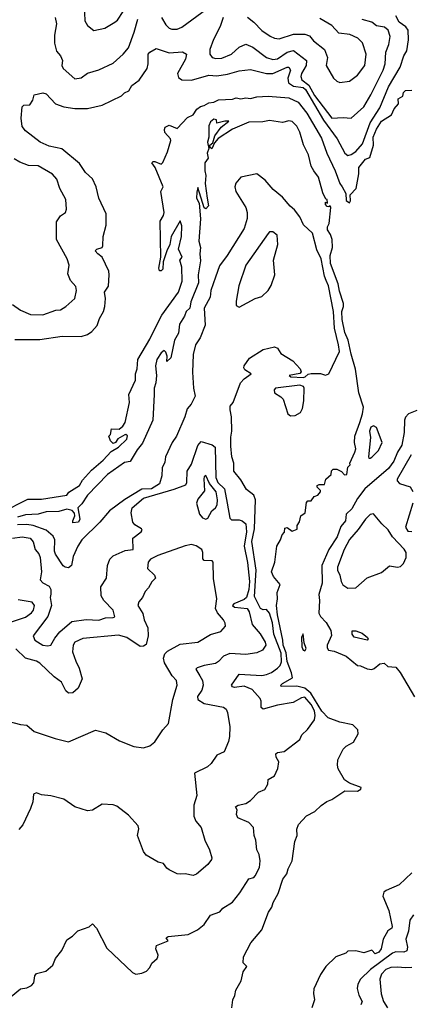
# Model space of a CAD drawing. Extents: x 1468344 to 1613994, y 525695 to 643861.
# Tile 168 of 256: x 1521469 to 1523916, y 572208 to 578371. Entities that reach past the tile are written whole.
import ezdxf

# ---------------------------------------------------------------- set-up
doc = ezdxf.new("R2010")
doc.units = 0

msp = doc.modelspace()

# ---------------------------------------------------------------- linework, layer by layer
at = {"layer": '0CON10XD'}
for points in [[(1522357.2, 578385), (1522385, 578338.1), (1522405, 578318.5), (1522422.6, 578312.6), (1522455, 578312), (1522485, 578324), (1522705, 578484.2)], [(1521874, 578465), (1521878.2, 578365), (1521893.8, 578333.8), (1521933.6, 578303.6), (1522002.2, 578317.8), (1522065.3, 578354.7), (1522081.1, 578368.9), (1522116.5, 578423.5)], [(1521439.1, 576369.1), (1521595, 576368.5), (1521735, 576389.5), (1521855, 576388.5), (1521895, 576400.9), (1521920.5, 576419.5), (1521955, 576457.5), (1521968.8, 576501.2), (1521993.3, 576545), (1522002.4, 576575), (1522007.7, 576625), (1521999.6, 576665), (1522025.9, 576704.1), (1522030.4, 576775), (1522026.8, 576796.8), (1521985.7, 576885), (1521957.8, 576905), (1521942.9, 576925), (1521953.3, 576935), (1521985, 576944.3), (1521990.8, 576955), (1521991.8, 577015), (1522011.5, 577085), (1522011.1, 577155), (1521964.5, 577255), (1521948.2, 577325), (1521926.4, 577375), (1521882.2, 577415), (1521845, 577471.5), (1521732.6, 577562.6), (1521655, 577579.2), (1521596.7, 577605), (1521506.7, 577675), (1521485, 577702.5), (1521479.2, 577755), (1521484.3, 577825), (1521495, 577835.6), (1521532.3, 577837.7), (1521551.7, 577868.3), (1521560, 577900), (1521615, 577913.8), (1521635, 577907.5), (1521693.7, 577843.7), (1521745.4, 577825.4), (1521815, 577815.5), (1521894.5, 577815.5), (1521985, 577835.6), (1522108, 577895), (1522126.5, 577913.5), (1522153.4, 577926.6), (1522171.1, 577958.9), (1522217.6, 577992.4), (1522268.5, 578065), (1522274.7, 578095), (1522275, 578156), (1522285, 578168), (1522325, 578190), (1522405, 578164.6), (1522490, 578170), (1522513.3, 578155), (1522508.5, 578125), (1522458, 578035), (1522465, 578009.4), (1522484.4, 577994.4), (1522545, 577993.5), (1522655, 578024.7), (1522705, 578019.2), (1522770.1, 578029.9), (1522845, 578052), (1522915, 578058.5), (1523015, 578034.8), (1523055, 578033.9), (1523145, 578074.2), (1523155, 578073.3), (1523164.8, 578055), (1523149.4, 578005), (1523153.1, 577975), (1523184.2, 577954.2), (1523245, 577946.3), (1523260.3, 577935), (1523371.9, 577741.9), (1523458.4, 577625), (1523505, 577535.3), (1523525, 577520.3), (1523545, 577526.4), (1523575, 577547), (1523615.9, 577595), (1523663.7, 577726.3), (1523725, 577819.6), (1523779.5, 577950.5), (1523852.3, 578075), (1523874.7, 578145), (1523893.8, 578176.2), (1523903.9, 578245), (1523901.9, 578305), (1523887, 578327), (1523846.9, 578355), (1523825, 578395.3)], [(1521690.8, 578385), (1521700.6, 578345), (1521686.5, 578275), (1521686.5, 578225), (1521699.5, 578175), (1521725.9, 578144.1), (1521736.7, 578115), (1521732.5, 578085), (1521740.8, 578065), (1521815, 578001.9), (1521853.6, 578006.4), (1521895, 578035.6), (1521965, 578056.5), (1522055, 578098.1), (1522117.8, 578155), (1522150.4, 578195), (1522187.3, 578292.7), (1522208.4, 578375)], [(1522744, 578385), (1522725, 578329.2), (1522683.1, 578246.9), (1522660.9, 578185), (1522660.9, 578155), (1522675.3, 578135.3), (1522697.8, 578127.8), (1522735, 578129.7), (1522795, 578155.4), (1522845, 578198.5), (1522885, 578217.8), (1522929.1, 578199.1), (1523015, 578135.3), (1523055, 578122.4), (1523085, 578125.7), (1523145, 578168.1), (1523185, 578177.8), (1523266, 578115), (1523263.2, 578085), (1523233.7, 578035), (1523230.8, 578015), (1523236.7, 577995), (1523280.6, 577960.6), (1523315, 577896.3), (1523425, 577753.8), (1523495, 577759.5), (1523545.4, 577754.6), (1523624.3, 577825.7), (1523669.4, 577900.6), (1523747, 578055), (1523759.1, 578095), (1523762.7, 578167.3), (1523781.2, 578215), (1523789.3, 578265), (1523777.8, 578305), (1523753.5, 578325), (1523703.6, 578333.6), (1523675, 578356.4), (1523615, 578372.8)], [(1522896.2, 578386.2), (1522936.7, 578355), (1522985, 578303.8), (1523038.9, 578268.9), (1523065, 578256.2), (1523095, 578252), (1523185, 578280.8), (1523255, 578279.6), (1523285, 578270.5), (1523308.8, 578238.8), (1523378.8, 578185), (1523396.6, 578135), (1523388.2, 578085), (1523435, 578004.3), (1523455, 577985.8), (1523475, 577977.5), (1523535, 577986.5), (1523585.9, 578024.1), (1523631.5, 578085), (1523640, 578155), (1523615.9, 578225.9), (1523587.8, 578255), (1523537.6, 578277.6), (1523467.7, 578287.7), (1523424.2, 578335), (1523348.9, 578378.9)], [(1523489.7, 577325), (1523512.6, 577282.6), (1523515, 577238.9), (1523536.1, 577223.9), (1523541.7, 577238.3), (1523540, 577275), (1523576.7, 577315), (1523593, 577407), (1523594, 577445), (1523635, 577498.8), (1523661.7, 577508.3), (1523685.8, 577585), (1523684.2, 577635), (1523704.4, 577685.6), (1523735, 577736.2), (1523798.9, 577775), (1523815.9, 577814.1), (1523842.5, 577845), (1523840, 577875), (1523868.3, 577891.7), (1523873.3, 577915), (1523885, 577927.5), (1523925, 577930)], [(1521355, 575287), (1521520.8, 575370.8), (1521605, 575368.9), (1521765, 575394.2), (1521776.4, 575413.6), (1521844.5, 575455), (1521862.1, 575487.9), (1521919.1, 575550.9), (1521993.2, 575615), (1522041.7, 575668.3), (1522088.8, 575695), (1522140.4, 575745), (1522145, 575766.2), (1522135, 575774), (1522127.7, 575772.3), (1522083.3, 575746.7), (1522070, 575725), (1522055, 575717.5), (1522037.5, 575735), (1522027.5, 575765), (1522037.5, 575775), (1522045, 575810), (1522091.7, 575808.3), (1522115, 575827.5), (1522129.5, 575850.5), (1522157.5, 575975), (1522152.9, 576025), (1522195.4, 576115), (1522195.3, 576155), (1522205, 576186.7), (1522209.2, 576245), (1522285, 576371.8), (1522304.7, 576415), (1522358.9, 576521.1), (1522465, 576666.2), (1522487.6, 576735), (1522485, 576822.5), (1522472.5, 576865), (1522487.5, 576885), (1522464, 576935), (1522482.2, 577015), (1522485, 577080), (1522475, 577112.5), (1522417.5, 577015), (1522410, 576965), (1522390, 576925), (1522367.5, 576855), (1522365, 576810), (1522355, 576800), (1522345, 576800), (1522340, 576815), (1522353.3, 576885), (1522349.3, 577110.7), (1522370, 577145), (1522373.3, 577165), (1522352.5, 577295), (1522368.8, 577325), (1522317.1, 577445), (1522298, 577475), (1522305, 577483.8), (1522315, 577484.2), (1522355, 577467.5), (1522365, 577477.5), (1522396, 577544), (1522416, 577615), (1522413.8, 577625), (1522378.2, 577665), (1522375.5, 577684.5), (1522381.1, 577698.9), (1522405, 577711.2), (1522455, 577690), (1522521.2, 577758.8), (1522555, 577776.2), (1522578.4, 577811.6), (1522601.9, 577828.1), (1522625, 577833.3), (1522655, 577850.2), (1522685, 577854.2), (1522715, 577869.7), (1522802.9, 577872.9), (1522825, 577881.1), (1522855, 577875.3), (1522885, 577882.1), (1522915, 577877.9), (1522955, 577889.3), (1523025, 577893.4), (1523155, 577882.5), (1523214.4, 577855), (1523267, 577787), (1523359.5, 577629.5), (1523393.3, 577535), (1523445.8, 577425.8), (1523475, 577345.5), (1523489.7, 577325)], [(1523599.3, 575850.7), (1523616.6, 575903.4), (1523622.6, 575945), (1523594.2, 576035), (1523573.3, 576183.3), (1523545, 576276.7), (1523526.7, 576365), (1523505, 576413.3), (1523488.9, 576495), (1523486.4, 576545), (1523498.2, 576575), (1523498.2, 576595), (1523472, 576672), (1523465, 576718.1), (1523416.5, 576845), (1523414, 576896), (1523428, 576945), (1523425.8, 576995), (1523416, 577026), (1523397.5, 577055), (1523397.5, 577075), (1523407.5, 577095), (1523417.5, 577195), (1523415, 577205.6), (1523405, 577200), (1523395, 577202.5), (1523384, 577215), (1523385, 577230), (1523396.4, 577223.6), (1523395.6, 577245), (1523387.7, 577247.7), (1523367.3, 577287.3), (1523341.8, 577385), (1523312.5, 577425), (1523294.4, 577455), (1523277.8, 577525), (1523247, 577587), (1523225, 577667.5), (1523205, 577705.3), (1523175, 577733.5), (1523155, 577738.1), (1523115, 577728), (1523035, 577741.1), (1522992.8, 577732.8), (1522905, 577728.8), (1522803.1, 577686.9), (1522713, 577627), (1522689.3, 577600.7), (1522672.5, 577562.5), (1522661.7, 577571.7), (1522660, 577585), (1522678.8, 577601.2), (1522692, 577645), (1522732.2, 577697.8), (1522780, 577735), (1522755, 577736.2), (1522705, 577722.5), (1522702.5, 577745), (1522685, 577747.5), (1522665, 577732.5), (1522655, 577707.5), (1522653.4, 577636.6), (1522646.7, 577605), (1522654.4, 577565.6), (1522643.1, 577535), (1522650, 577505), (1522630, 577475), (1522629.2, 577425), (1522635.6, 577395), (1522631.4, 577345), (1522644, 577255), (1522652.5, 577205), (1522635, 577187.5), (1522625, 577192.5), (1522585, 577320), (1522578.3, 577291.7), (1522575.8, 577255), (1522592.6, 577222.6), (1522600.9, 577125), (1522592.1, 576985), (1522601.2, 576945), (1522597.5, 576905), (1522602.2, 576862.2), (1522586.8, 576775), (1522588.4, 576725), (1522541.1, 576605), (1522535, 576565.8), (1522512.2, 576545), (1522501.5, 576515), (1522470, 576465), (1522465, 576410), (1522440, 576365), (1522416.2, 576255), (1522391.7, 576231.7), (1522393.3, 576265), (1522385, 576290), (1522375, 576300), (1522355, 576285.6), (1522329.1, 576245), (1522320.9, 576205), (1522325.6, 576144.4), (1522322.1, 576097.9), (1522312.4, 576065), (1522312.5, 576025), (1522304, 575865), (1522239.5, 575720.5), (1522205, 575679.1), (1522161.2, 575605), (1522125, 575599.1), (1522018.9, 575525), (1521894.8, 575395), (1521859.3, 575340.7), (1521833.6, 575315), (1521846.8, 575245), (1521836.7, 575225), (1521802.7, 575222.7), (1521801.8, 575235), (1521815.6, 575265), (1521811.7, 575281.7), (1521798.5, 575298.5), (1521765, 575307.7), (1521715, 575292.6), (1521635, 575290.9), (1521585, 575277), (1521505, 575271.3), (1521455, 575257.5)], [(1521425, 576589.4), (1521475, 576553.3), (1521536.7, 576525), (1521615, 576524.5), (1521695, 576551.9), (1521725, 576555.6), (1521758.8, 576575), (1521814, 576625), (1521825.8, 576675), (1521820.3, 576700.3), (1521787.9, 576737.9), (1521771.1, 576781.1), (1521780, 576835), (1521766.9, 576875), (1521700, 576995), (1521700, 577105), (1521725.8, 577144.2), (1521755.7, 577164.3), (1521762.9, 577185), (1521757.5, 577245), (1521720, 577315), (1521702.4, 577372.4), (1521674, 577405), (1521586.1, 577456.1), (1521525, 577458.8), (1521469.4, 577479.4), (1521435, 577500)], [(1521415, 572256), (1521475, 572304), (1521515, 572310.6), (1521544, 572325), (1521557.6, 572342.4), (1521564.4, 572385.6), (1521575, 572401.2), (1521632.5, 572415), (1521677.9, 572452.1), (1521693.8, 572495), (1521733.8, 572545), (1521765, 572612.5), (1521800, 572635), (1521833, 572667), (1521905, 572693.3), (1521925, 572712.5), (1521950.8, 572685), (1522015, 572558.8), (1522175, 572406), (1522197.3, 572397.3), (1522235, 572401.9), (1522264.3, 572415.7), (1522285, 572437.5), (1522296.7, 572465), (1522330, 572495), (1522333.8, 572505), (1522336, 572515), (1522321.5, 572555), (1522325.6, 572575), (1522400, 572605), (1522387.5, 572625), (1522398.3, 572631.7), (1522524.6, 572645.4), (1522584, 572675), (1522625, 572708), (1522665, 572765.6), (1522722.7, 572787.3), (1522741.2, 572808.8), (1522802, 572848), (1522848.5, 572905), (1522905, 572994), (1522935, 573001.9), (1522945, 573012), (1522970.6, 573065), (1522975.6, 573105), (1522969.4, 573145), (1522954, 573175), (1522949.2, 573235), (1522937.1, 573265), (1522934.2, 573314.2), (1522905.3, 573345.3), (1522835.8, 573375), (1522828.1, 573395), (1522831.2, 573425), (1522821.2, 573445), (1522837.5, 573455), (1522885, 573465.6), (1522915.9, 573484.1), (1522965, 573536), (1523005, 573552), (1523022.9, 573585), (1523025.7, 573615), (1523065, 573637.1), (1523086.9, 573685), (1523091.9, 573725), (1523076.7, 573755), (1523073.8, 573776.2), (1523085, 573784.4), (1523125, 573790.8), (1523223.8, 573865), (1523236, 573895), (1523271.1, 573928.9), (1523315, 573989.2), (1523321.1, 574015), (1523315.9, 574045), (1523295, 574084), (1523255, 574129.7), (1523235, 574126.2), (1523182.1, 574097.9), (1523085, 574081.2), (1522995, 574055.5), (1522981.5, 574065), (1522981.5, 574105), (1522975, 574121.4), (1522925, 574179), (1522875, 574198.6), (1522815, 574190.9), (1522802.5, 574195), (1522795.6, 574205), (1522844.7, 574275.3), (1522985, 574266.9), (1523015, 574272.3), (1523046.7, 574285), (1523085, 574312.3), (1523100.5, 574329.5), (1523108.7, 574351.3), (1523107.3, 574405), (1523061.4, 574525), (1523053.3, 574595), (1523035, 574655.4), (1523015, 574678.9), (1522995, 574676.8), (1522978.4, 574685), (1522939.7, 574759.7), (1522950.5, 574925), (1522924, 575104), (1522940.1, 575185), (1522946.2, 575366.2), (1522935.5, 575395.5), (1522890.1, 575430.1), (1522855, 575490), (1522811.1, 575545), (1522811.1, 575595), (1522799.1, 575635), (1522792.6, 575702.6), (1522791.1, 575758.9), (1522798.1, 575795), (1522795.6, 575885), (1522788.3, 575928.3), (1522787.7, 575952.3), (1522805.8, 575975), (1522851.8, 576098.2), (1522875.9, 576124.1), (1522920, 576155), (1522880.3, 576180.3), (1522872.9, 576192.9), (1522876, 576205), (1522908.3, 576251.7), (1522994.2, 576305.8), (1523065, 576324), (1523084.2, 576314.2), (1523105, 576282.5), (1523181.2, 576235), (1523226, 576185), (1523233, 576167), (1523225, 576157.5), (1523157.5, 576145), (1523167.5, 576135), (1523245, 576131.4), (1523257.5, 576135), (1523276.7, 576153.3), (1523295, 576156), (1523353.6, 576156.4), (1523385, 576146.2), (1523405.6, 576154.4), (1523471.5, 576295), (1523467.1, 576335), (1523440.6, 576440.6), (1523434.1, 576544.1), (1523403, 576705), (1523389.4, 576739.4), (1523378.3, 576765), (1523357.4, 576875), (1523330.6, 576930.6), (1523303.1, 577035), (1523246.9, 577086.9), (1523225, 577136.2), (1523190.6, 577180.6), (1523162.9, 577202.9), (1523115, 577259.6), (1523057.9, 577307.9), (1523006.6, 577366.6), (1522955, 577406.9), (1522855, 577385.6), (1522823, 577347), (1522817.9, 577325), (1522823.3, 577295), (1522886.3, 577195), (1522895.2, 577165), (1522893.3, 577126.7), (1522875.3, 577065), (1522768.8, 576895), (1522720.3, 576829.7), (1522695, 576759.2), (1522666.8, 576675), (1522662.1, 576635), (1522625.3, 576565), (1522630.7, 576459.3), (1522600.4, 576379.6), (1522570, 576335), (1522556.8, 576275), (1522552.2, 576165), (1522558.9, 576065), (1522568.9, 576015), (1522543.2, 575965), (1522519.2, 575935), (1522503.8, 575885), (1522450.8, 575765), (1522424.7, 575725), (1522383.3, 575635), (1522378.3, 575601.7), (1522361.1, 575565), (1522359.6, 575515), (1522345.8, 575465), (1522295, 575434.7), (1522235, 575433.4), (1522128.3, 575368.3), (1522032.5, 575297.5), (1521970.5, 575225), (1521857.7, 575115), (1521833.4, 575076.6), (1521805, 575011.8), (1521794.2, 574955), (1521775, 574940.7), (1521755, 574943.4), (1521742.6, 574952.6), (1521693.4, 575025), (1521688.4, 575045), (1521690, 575115), (1521679, 575139), (1521634.5, 575175), (1521552.9, 575205), (1521515, 575210.8), (1521455, 575209.4)], [(1522845, 576572), (1522944.4, 576625.6), (1522985, 576638), (1523025, 576676.7), (1523045, 576707.5), (1523068, 576775), (1523059.4, 576865), (1523087.1, 576965), (1523081.7, 577021.7), (1523055, 577042.9), (1523035, 577042.5), (1523025, 577032), (1522886, 576834), (1522842.7, 576705), (1522825, 576610), (1522825, 576582.5), (1522845, 576572)], [(1523165, 575891.2), (1523195, 575893.3), (1523228.4, 575911.6), (1523241.7, 575938.3), (1523248.6, 575985), (1523252.1, 576065), (1523247.8, 576075), (1523225, 576082.8), (1523070.7, 576065), (1523062.6, 576055), (1523064.8, 576035), (1523105, 576010.5), (1523118.8, 575995), (1523148.8, 575905), (1523165, 575891.2)], [(1523956, 575925), (1523905, 575904.6), (1523886.3, 575883.7), (1523880.2, 575865), (1523877.9, 575787.9), (1523862.5, 575707.5), (1523834.9, 575665), (1523812.1, 575607.9), (1523778.6, 575561.4), (1523631, 575435), (1523585, 575374.3), (1523550.8, 575309.2), (1523515, 575276), (1523509.4, 575235), (1523481.7, 575198.3), (1523457.8, 575135), (1523405, 575053.8), (1523361.2, 574955), (1523363.3, 574845), (1523343.6, 574773.6), (1523347.5, 574735), (1523343, 574657), (1523352.5, 574635), (1523388.3, 574598.3), (1523418.6, 574548.6), (1523423.2, 574516.8), (1523396, 574455), (1523395, 574440), (1523403.3, 574425), (1523438.3, 574418.3), (1523515, 574386.2), (1523585, 574328.8), (1523605, 574326.2), (1523645, 574307.5), (1523675.8, 574304.2), (1523690.5, 574309.5), (1523725, 574338.8), (1523753, 574343), (1523775, 574322.5), (1523825, 574318), (1523852.2, 574285), (1523942.6, 574132.6)], [(1522797.5, 572185), (1522803.6, 572236.4), (1522817, 572263), (1522823.6, 572296.4), (1522856.7, 572355), (1522869.3, 572410.7), (1522892.5, 572445), (1522868.3, 572468.3), (1522871.2, 572505), (1522917.5, 572592.5), (1522986, 572675), (1523027.5, 572785), (1523048.1, 572815), (1523056.7, 572845), (1523088.2, 572901.8), (1523118.1, 572991.9), (1523143.6, 573025), (1523150.5, 573055), (1523176.5, 573105), (1523193.6, 573226.4), (1523207.5, 573265), (1523204.3, 573304.3), (1523215.7, 573334.3), (1523265, 573386.7), (1523317.5, 573415), (1523356.7, 573453.3), (1523393, 573477), (1523425, 573490.8), (1523505, 573543.7), (1523585, 573542.5), (1523606.7, 573555), (1523607.5, 573565), (1523535, 573591.2), (1523503, 573613), (1523465, 573682.5), (1523459.2, 573705), (1523462.4, 573737.6), (1523496, 573805), (1523515, 573824), (1523560.6, 573849.4), (1523589.3, 573900.7), (1523588.1, 573925), (1523556.9, 573956.9), (1523475, 573973.8), (1523401, 574001), (1523362.6, 574042.6), (1523292.5, 574155), (1523255, 574187.5), (1523205, 574198.9), (1523107.7, 574197.7), (1523105.6, 574205), (1523115.6, 574215), (1523178.7, 574251.3), (1523172.5, 574282.5), (1523144.2, 574354.2), (1523137.9, 574407.9), (1523118.9, 574455), (1523118.1, 574488.1), (1523083.6, 574646.4), (1523077.1, 574705), (1523084, 574745), (1523082, 574785), (1523100, 574835), (1523058.8, 574885), (1523046.7, 574915), (1523066.7, 574975), (1523080, 575075), (1523103.3, 575115), (1523113, 575147), (1523127, 575163), (1523130.7, 575189.3), (1523145, 575192.5), (1523175, 575170), (1523207, 575183), (1523207.5, 575205), (1523221.7, 575228.3), (1523230, 575265), (1523257.5, 575285), (1523265, 575350), (1523275, 575360), (1523295, 575360), (1523313.6, 575386.4), (1523336.1, 575393.9), (1523352.5, 575415), (1523352.5, 575425), (1523332.5, 575445), (1523333.6, 575456.4), (1523345, 575462.5), (1523378.3, 575461.7), (1523386.7, 575495), (1523420, 575525), (1523423, 575547), (1523433, 575557), (1523455, 575557.5), (1523485, 575542.5), (1523503, 575523), (1523517.5, 575525), (1523525, 575570), (1523540, 575585), (1523537.5, 575595), (1523568.8, 575665), (1523573.8, 575685), (1523566.7, 575725), (1523568, 575765), (1523599.3, 575850.7)], [(1523665, 575626.2), (1523675, 575632.7), (1523716.1, 575675), (1523740, 575725), (1523705, 575818.2), (1523685, 575829.1), (1523668.6, 575821.4), (1523661.2, 575795), (1523667.1, 575755), (1523654.2, 575634.2), (1523657, 575627), (1523665, 575626.2)], [(1521425, 575126.1), (1521485, 575134), (1521534, 575125), (1521553.8, 575103.8), (1521565.6, 575055), (1521588.7, 575028.7), (1521598, 575005), (1521606.4, 574915), (1521597.1, 574865), (1521615, 574845.6), (1521655, 574825.6), (1521663.6, 574805), (1521665.4, 574775), (1521659.4, 574755), (1521669.2, 574705), (1521645.5, 574634.5), (1521553.3, 574515), (1521565, 574487.5), (1521615, 574456.5), (1521645, 574451.1), (1521663.6, 574456.4), (1521689.4, 574500.6), (1521721, 574539), (1521795, 574603.3), (1521885, 574615.8), (1521965, 574613.1), (1522006.2, 574626.2), (1522055, 574628.5), (1522065, 574634), (1522055.4, 574675), (1521996.2, 574735), (1521979.4, 574765), (1521977.9, 574822.1), (1522013.1, 574875), (1522019.5, 574955), (1522034.1, 574995), (1522055, 575015.9), (1522130.7, 575049.3), (1522180, 575055), (1522177.8, 575125), (1522230.8, 575165), (1522235.8, 575175), (1522232, 575185), (1522190.2, 575210.2), (1522178.9, 575225), (1522166.9, 575285), (1522174.5, 575315), (1522245, 575375.8), (1522437.9, 575432.1), (1522510, 575460), (1522515.5, 575474.5), (1522518.6, 575545), (1522545, 575589.2), (1522585, 575705.6), (1522605, 575730), (1522675, 575710.4), (1522694.6, 575694.6), (1522697.6, 575505), (1522710.4, 575475), (1522752.6, 575435), (1522769.6, 575345), (1522785, 575250.8), (1522795, 575241.4), (1522845, 575240.8), (1522862.5, 575235), (1522885.7, 575215), (1522890.8, 575165), (1522876.2, 575075), (1522897, 574973), (1522909.4, 574855), (1522904.6, 574805), (1522889.4, 574755), (1522875, 574741.5), (1522811.2, 574715), (1522801.8, 574705), (1522815, 574693.4), (1522895, 574684.6), (1522906.5, 574665), (1522925, 574584.4), (1522975, 574527.8), (1523006, 574475), (1523010.5, 574455), (1522990.8, 574425), (1522955, 574408.2), (1522885, 574397.7), (1522785, 574403.1), (1522745, 574387.1), (1522715, 574354.4), (1522695, 574341.8), (1522625, 574329.6), (1522581.2, 574315), (1522573.1, 574305), (1522597.3, 574265), (1522615.4, 574235), (1522619.6, 574205), (1522609.6, 574175), (1522583.8, 574135), (1522584.5, 574115), (1522625, 574090.4), (1522745, 574068.6), (1522762, 574055), (1522770.8, 574035), (1522785.8, 573945), (1522784, 573885), (1522777.3, 573852.7), (1522750.8, 573789.2), (1522703.5, 573766.5), (1522668.8, 573715), (1522645, 573694.2), (1522564, 573655), (1522579.5, 573515), (1522559.1, 573455), (1522560, 573385), (1522573.5, 573353.5), (1522605.8, 573315), (1522630, 573235), (1522659.2, 573175), (1522673.8, 573125), (1522671.2, 573115), (1522647, 573083), (1522576.8, 573023.2), (1522555, 573014), (1522505, 573024), (1522475, 573022.5), (1522455, 573023.8), (1522405, 573050), (1522390.3, 573060.3), (1522370, 573090), (1522337.3, 573097.3), (1522262, 573142), (1522244.2, 573165), (1522208, 573265), (1522216.1, 573306.1), (1522211.2, 573325), (1522150.9, 573390.9), (1522078.6, 573448.6), (1522055, 573456.2), (1521985, 573460.8), (1521925, 573423.8), (1521895, 573420), (1521815, 573444.3), (1521745, 573492.5), (1521665, 573513.8), (1521605, 573520), (1521575, 573531.2), (1521556.4, 573523.6), (1521551.2, 573475), (1521537.3, 573432.7), (1521488.3, 573331.7), (1521465, 573302.5)], [(1523921.8, 575648.2), (1523832.7, 575495), (1523833.8, 575483.8), (1523848.5, 575468.5), (1523915, 575446.1), (1523932.7, 575417.3)], [(1522635, 575244.5), (1522648.3, 575251.7), (1522673.1, 575296.9), (1522695.7, 575315), (1522705.4, 575334.6), (1522709.1, 575365), (1522699.6, 575415), (1522657.3, 575467.3), (1522635, 575517.5), (1522625, 575510), (1522623.2, 575496.8), (1522627.4, 575422.6), (1522585, 575370), (1522577.6, 575345), (1522595.5, 575275), (1522615, 575253.9), (1522635, 575244.5)], [(1523931.5, 575345), (1523885.7, 575195), (1523900.3, 575170.3), (1523925, 575168.5)], [(1523525, 574813.3), (1523575, 574814.2), (1523645, 574877.1), (1523735, 574910), (1523785, 574952.5), (1523835, 574944.8), (1523855, 574947.5), (1523873.8, 574966.2), (1523890.2, 575005), (1523889.2, 575035), (1523877.1, 575057.1), (1523805.5, 575135), (1523778, 575178), (1523737.5, 575215), (1523685, 575278.1), (1523665, 575273.3), (1523635, 575243.8), (1523590, 575180), (1523535, 575116.9), (1523502, 575055), (1523460.2, 574945), (1523460.2, 574925), (1523475.6, 574895), (1523482.3, 574855), (1523493.5, 574833.5), (1523525, 574813.3)], [(1521395, 573980), (1521475, 573959.2), (1521515, 573956), (1521560, 573915), (1521692.5, 573872.5), (1521775, 573851.2), (1521945, 573923.3), (1522007.9, 573907.9), (1522095, 573857.1), (1522185, 573822.5), (1522245, 573814.2), (1522285, 573826.2), (1522315, 573851.2), (1522365, 573926.2), (1522402, 573965), (1522428.6, 574115), (1522456.1, 574205), (1522451.9, 574235), (1522424.8, 574264.8), (1522377.1, 574345), (1522370, 574375), (1522378.3, 574401.7), (1522395, 574417.8), (1522475, 574461.3), (1522585, 574474.7), (1522665, 574522.3), (1522728.8, 574541.2), (1522757.5, 574575), (1522757.3, 574592.7), (1522746.7, 574615), (1522708, 574658), (1522696.7, 574685), (1522703.8, 574745), (1522683.9, 574873.9), (1522680.9, 574975), (1522674.5, 574984.5), (1522623.8, 574985), (1522616.8, 574996.8), (1522616.9, 575035), (1522610, 575055), (1522575, 575078.5), (1522545, 575086.2), (1522505, 575077.6), (1522335, 575017.4), (1522289.4, 574995), (1522274.3, 574975), (1522270, 574935), (1522314.2, 574895), (1522320.8, 574875), (1522297.6, 574852.4), (1522276.2, 574815), (1522255, 574792.5), (1522238, 574755), (1522215, 574727.5), (1522210, 574705), (1522240, 574655), (1522249.1, 574615), (1522272.7, 574565), (1522273.1, 574515), (1522260.5, 574459.5), (1522245, 574449.4), (1522225, 574448.2), (1522140.5, 574505), (1522089, 574519), (1521865, 574498.7), (1521815, 574474.4), (1521803.6, 574455), (1521800.4, 574415), (1521820.7, 574355), (1521842.9, 574312.9), (1521860, 574245), (1521835, 574187.8), (1521802.5, 574157.5), (1521775, 574155.5), (1521759.3, 574169.3), (1521730.5, 574225), (1521685, 574257.5), (1521595, 574343.6), (1521575, 574356.2), (1521505.3, 574375.3), (1521445, 574433.9)], [(1521405, 574598.5), (1521505, 574631.8), (1521542.5, 574657.5), (1521556.5, 574675), (1521561.9, 574705), (1521546.9, 574725), (1521459.8, 574739.8)], [(1523645, 574487.5), (1523565, 574506.7), (1523551.2, 574525), (1523552.5, 574545), (1523575, 574546.7), (1523615, 574531.2), (1523647.5, 574505), (1523652.5, 574495), (1523645, 574487.5)], [(1523255, 574421.4), (1523264.2, 574435), (1523251.4, 574471.4), (1523245, 574526.2), (1523234.8, 574505.2), (1523237.5, 574445), (1523243.9, 574425), (1523255, 574421.4)], [(1523925, 573031.2), (1523846, 572955), (1523765, 572920.8), (1523750.9, 572909.1), (1523744.4, 572885), (1523782.5, 572795), (1523803.3, 572695), (1523800, 572685), (1523775, 572667.5), (1523746.2, 572615), (1523733.8, 572555), (1523718.8, 572535), (1523695, 572524), (1523675, 572547.5), (1523625, 572530), (1523575, 572542.5), (1523525, 572540), (1523511.7, 572528.3), (1523450, 572505), (1523387.5, 572445), (1523352.5, 572395), (1523312.5, 572305), (1523309.2, 572275), (1523315.7, 572235), (1523300, 572185)], [(1523935, 572767.1), (1523913.2, 572735), (1523905.1, 572664.9), (1523888.5, 572615), (1523899.2, 572565), (1523895, 572541.8), (1523875.7, 572534.3), (1523825, 572536.2), (1523805, 572527), (1523667.6, 572425), (1523603.8, 572365), (1523587.6, 572335), (1523584.1, 572305.9), (1523594.6, 572265), (1523614.4, 572225), (1523605.8, 572205)], [(1523925, 572439.1), (1523885, 572435.8), (1523835, 572440.7), (1523795, 572438.4), (1523762.7, 572425), (1523735, 572397.5), (1523725.5, 572365.5), (1523733, 572273), (1523748.2, 572225), (1523772.3, 572185)]]:
    msp.add_lwpolyline(points, dxfattribs=at)

doc.saveas('drawing.dxf')
